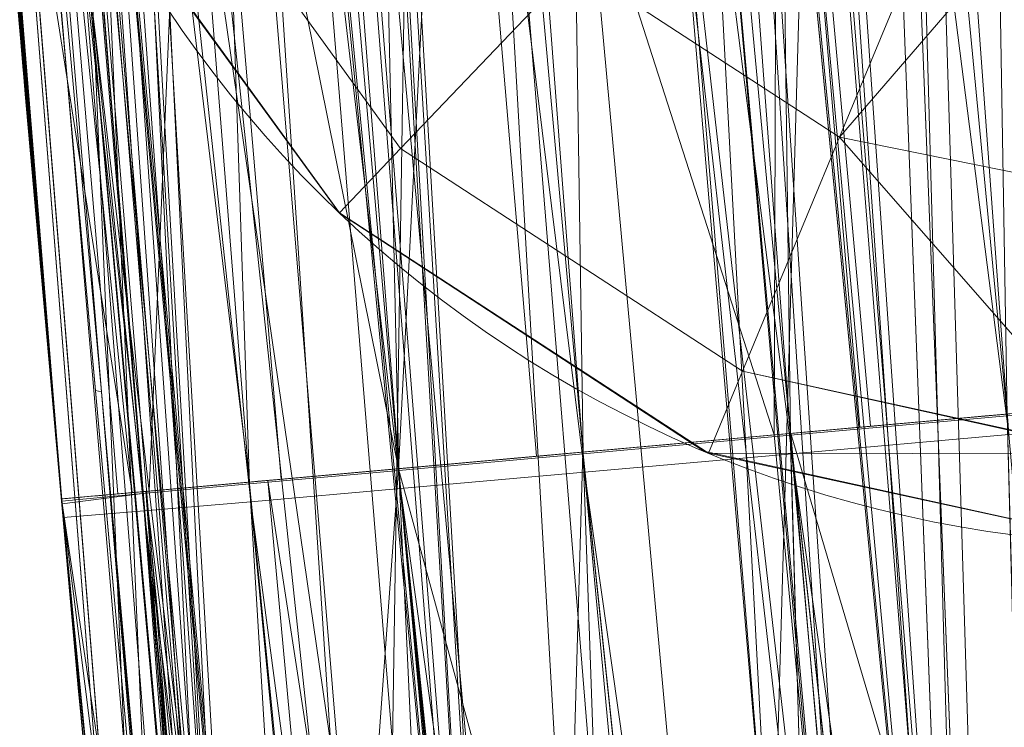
# Model space of a CAD drawing. Header units: millimetres. Extents: x -72 to 72, y -145 to 145.
# Tile 180 of 256: x -57.28 to -57.035, y -5.201 to -5.025. Entities that reach past the tile are written whole.
import ezdxf

# ---------------------------------------------------------------- set-up
doc = ezdxf.new("R2010")
doc.units = ezdxf.units.MM
doc.layers.add('1', color=7, linetype='CONTINUOUS')

msp = doc.modelspace()

# ---------------------------------------------------------------- linework, layer by layer
at = {"layer": '1', "color": 163, "linetype": 'Continuous', "lineweight": 13, "extrusion": (0, 0, -1)}
for centre, radius in [((0, 2.781752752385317e-14, 144.004626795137), 61.0180546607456), ((-5.6843418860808e-14, -1.73472347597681e-14, 147), 60.9142135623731), ((3.46944695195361e-15, 0, 145), 60), ((-5.6843418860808e-14, -1.73472347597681e-14, 146), 59.50000000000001)]:
    msp.add_circle(centre, radius, dxfattribs=at)
at = {"layer": '1', "color": 163, "linetype": 'Continuous', "lineweight": 13}
for centre, radius in [((0, -2.03130073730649e-13, -145), 60.4433756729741), ((5.6843418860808e-14, -1.73472347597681e-14, -146.707106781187), 60.20710678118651), ((-3.46944695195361e-15, 0, -146), 60)]:
    msp.add_circle(centre, radius, dxfattribs=at)
for centre in [(-56.9935131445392, -4.85586855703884, -27.1313862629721), (-56.9935131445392, -4.85586855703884, -28.0257302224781)]:
    msp.add_arc(centre, 0.3, 184.8698608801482, 268.0000000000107, dxfattribs=at)
at = {"layer": '1', "color": 163, "linetype": 'Continuous', "lineweight": 13, "extrusion": (-0.08946716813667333, 0.9959897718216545, -1.588247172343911e-05)}
msp.add_arc((57.20000000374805, 5.789281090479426, -8.569860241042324e-05), 0.3, 0, 87.99202557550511, dxfattribs=at)
at = {"layer": '1', "color": 163, "linetype": 'Continuous', "lineweight": 13, "extrusion": (-0.08946716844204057, 0.9959897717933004, 1.594029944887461e-05)}
msp.add_arc((57.20000000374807, 5.368613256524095, 9.182680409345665e-05), 0.3, 272.0079742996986, 0, dxfattribs=at)
at = {"layer": '1', "color": 163, "linetype": 'Continuous', "lineweight": 13}
for points in [[(-57.49755972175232, 0.5297414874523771, -31.84215845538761), (-57.51609075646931, -1.481596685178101, -31.84217375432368), (-57.42898622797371, -3.49390404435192, -31.84218905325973), (-57.2367249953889, -5.49611788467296, -31.8422043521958)], [(-57.2453146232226, -5.405918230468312, -23.4991241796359), (-57.43158038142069, -3.433472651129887, -23.49913897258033), (-57.51581250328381, -1.451395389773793, -23.49915376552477), (-57.49755972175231, 0.5297414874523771, -23.4991685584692)], [(-57.18559175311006, -6.004829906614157, 10.1483967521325), (-57.21282009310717, -5.745529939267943, 9.889173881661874), (-57.26113233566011, -5.251372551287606, 9.345499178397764), (-57.31734120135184, -4.593146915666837, 8.46048260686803), (-57.35958958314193, -4.027280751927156, 7.513052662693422), (-57.39042114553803, -3.556198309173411, 6.514707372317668), (-57.41225108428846, -3.181185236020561, 5.476229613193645), (-57.42645503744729, -2.90927285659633, 4.405965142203), (-57.43441323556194, -2.746980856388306, 3.313595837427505), (-57.43604198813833, -2.711286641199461, 2.578187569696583), (-57.43604198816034, -2.711286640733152, 2.210525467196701)], [(-57.43604198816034, -2.711286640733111, 2.21052546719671), (-57.43604198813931, -2.711286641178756, 2.051314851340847), (-57.43454325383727, -2.743878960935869, 1.733180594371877), (-57.42764636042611, -2.885203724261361, 1.274842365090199), (-57.41592322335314, -3.112185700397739, 0.8521842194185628), (-57.39875051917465, -3.417210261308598, 0.4821716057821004), (-57.37542958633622, -3.789990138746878, 0.1810631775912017), (-57.34585152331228, -4.21381808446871, -0.04173136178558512), (-57.31052597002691, -4.671970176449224, -0.1797521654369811), (-57.26990141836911, -5.147746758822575, -0.226373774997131), (-57.22503697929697, -5.623055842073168, -0.1788722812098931), (-57.1781222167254, -6.079913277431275, -0.04030314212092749), (-57.13167282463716, -6.501986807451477, 0.1827833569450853), (-57.08815495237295, -6.872882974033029, 0.4839481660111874), (-57.05053049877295, -7.177118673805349, 0.8531019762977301), (-57.02142797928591, -7.403776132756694, 1.275063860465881), (-57.00289445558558, -7.544912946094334, 1.733189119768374), (-56.99852245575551, -7.577494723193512, 2.051310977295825), (-56.9985224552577, -7.57749472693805, 2.21052546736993)], [(-57.35491258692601, -4.082143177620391, 6.631632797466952), (-57.34533858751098, -4.216660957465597, 6.930954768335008), (-57.32332016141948, -4.512930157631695, 7.517264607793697), (-57.28003342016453, -5.03507866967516, 8.352441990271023), (-57.22480986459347, -5.630679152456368, 9.136180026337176), (-57.17886811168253, -6.072984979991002, 9.620200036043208), (-57.15333395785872, -6.30446488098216, 9.851598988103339)], [(-56.8656124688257, -6.484665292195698, 9.640692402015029), (-56.89105853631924, -6.258546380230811, 9.413492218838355), (-56.93657715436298, -5.830058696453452, 8.94188728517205), (-56.99108107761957, -5.257599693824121, 8.183707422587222), (-57.03417587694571, -4.754505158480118, 7.376363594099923), (-57.05644459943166, -4.465900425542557, 6.803032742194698), (-57.06613932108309, -4.334678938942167, 6.509544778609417)], [(-56.9985224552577, -7.57749472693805, 3.36842170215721), (-56.99852245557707, -7.577494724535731, 3.527775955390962), (-57.00284771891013, -7.545268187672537, 3.846287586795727), (-57.02138072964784, -7.404148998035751, 4.304933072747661), (-57.05059889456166, -7.176606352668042, 4.726870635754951), (-57.08828054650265, -6.871502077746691, 5.095847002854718), (-57.13184265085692, -6.500360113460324, 5.397459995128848), (-57.1784744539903, -6.077902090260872, 5.621074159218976), (-57.22528217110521, -5.620249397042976, 5.758310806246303), (-57.25515763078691, -5.303047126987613, 5.789283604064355), (-57.26941244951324, -5.144355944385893, 5.78928109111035)], [(-57.26941244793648, -5.144355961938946, 5.368613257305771), (-57.25762705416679, -5.275556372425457, 5.368611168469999), (-57.23305842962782, -5.538500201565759, 5.345908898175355), (-57.1949908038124, -5.918606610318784, 5.236541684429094), (-57.15786007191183, -6.266140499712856, 5.04729358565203), (-57.12360141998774, -6.570476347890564, 4.794254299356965), (-57.09342480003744, -6.826986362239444, 4.492276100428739), (-57.06993830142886, -7.019865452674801, 4.14548139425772), (-57.05607185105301, -7.131512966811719, 3.764263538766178), (-57.05313883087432, -7.154668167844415, 3.500144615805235), (-57.05313883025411, -7.154668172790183, 3.368421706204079)]]:
    msp.add_open_spline(points, degree=3, dxfattribs=at)
for points, knots in [([(-57.2080423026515, 0.527073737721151, -23.199351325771), (-57.2126849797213, 0.0230710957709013, -23.1993518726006), (-57.21066770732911, -0.481036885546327, -23.1993507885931), (-57.1915639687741, -1.5906663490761, -23.1993463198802), (-57.1715145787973, -2.19625719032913, -23.1993425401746), (-57.1121875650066, -3.40664967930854, -23.1993328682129), (-57.0728927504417, -4.01160350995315, -23.1993269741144), (-57.0034096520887, -4.87017873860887, -23.199316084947), (-56.9811117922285, -5.12452116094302, -23.1993125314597), (-56.9571132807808, -5.3786972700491, -23.1993085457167)], [0, 0, 0, 0, 0.2556931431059, 0.2556931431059, 0.56301423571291, 0.56301423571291, 0.870490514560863, 0.870490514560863, 1, 1, 1, 1]), ([(-56.9485684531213, -5.46844288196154, -32.1420199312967), (-56.9986130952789, -4.94718059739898, -32.1420116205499), (-57.04150558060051, -4.42518209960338, -32.1420051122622), (-57.1193468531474, -3.2865532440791, -32.1419931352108), (-57.1514984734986, -2.66960108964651, -32.1419880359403), (-57.1958156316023, -1.43481741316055, -32.141979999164), (-57.2079764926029, -0.81682362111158, -32.1419770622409), (-57.2109652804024, 0.0431067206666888, -32.1419755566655), (-57.2102712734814, 0.285099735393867, -32.1419754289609), (-57.2080423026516, 0.527073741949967, -32.1419756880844)], [0, 0, 0, 0, 0.261666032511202, 0.261666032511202, 0.570298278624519, 0.570298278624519, 0.879092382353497, 0.879092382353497, 1, 1, 1, 1]), ([(-56.9571132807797, -5.37869717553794, -24.8491709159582), (-56.9721865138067, -5.2190515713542, -24.8491683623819), (-56.9865887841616, -5.05934119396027, -24.8491659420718), (-57.0358999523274, -4.4855633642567, -24.8491576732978), (-57.0669723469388, -4.07114003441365, -24.8491524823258), (-57.1200722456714, -3.24186252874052, -24.8491434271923), (-57.1421050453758, -2.82695930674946, -24.8491395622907), (-57.1655896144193, -2.2702951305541, -24.8491354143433), (-57.1710372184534, -2.12867711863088, -24.8491344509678), (-57.17595859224, -1.98704180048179, -24.8491335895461)], [0, 0, 0, 0, 0.141520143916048, 0.141520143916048, 0.508266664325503, 0.508266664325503, 0.874926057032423, 0.874926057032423, 1, 1, 1, 1]), ([(-57.17595859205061, -1.98704180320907, -30.3953648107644), (-57.170824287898, -2.13480517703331, -30.3953639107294), (-57.16511722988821, -2.28254976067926, -30.3953628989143), (-57.1408184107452, -2.854150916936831, -30.3953585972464), (-57.1180831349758, -3.27785872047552, -30.3953546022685), (-57.0632042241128, -4.12450684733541, -30.39534524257), (-57.0310595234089, -4.5474996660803, -30.3953398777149), (-56.9797282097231, -5.13625033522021, -30.3953312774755), (-56.9645113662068, -5.30238221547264, -30.3953287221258), (-56.9485684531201, -5.46844278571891, -30.3953260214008)], [0, 0, 0, 0, 0.127114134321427, 0.127114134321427, 0.491889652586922, 0.491889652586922, 0.856575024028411, 0.856575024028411, 1, 1, 1, 1]), ([(-57.46530774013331, -1.9970994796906, -24.5493165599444), (-57.4603605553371, -2.13945167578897, -24.5493174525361), (-57.4548843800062, -2.28178647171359, -24.5493184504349), (-57.4312766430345, -2.84126799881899, -24.5493227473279), (-57.4091282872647, -3.25827101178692, -24.5493267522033), (-57.3557498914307, -4.09174508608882, -24.5493361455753), (-57.324514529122, -4.50826546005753, -24.549341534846), (-57.274944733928, -5.08494646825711, -24.5493501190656), (-57.26046692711, -5.24546491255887, -24.5493526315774), (-57.2453146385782, -5.405918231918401, -24.5493552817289)], [0, 0, 0, 0, 0.125073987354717, 0.125073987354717, 0.491733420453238, 0.491733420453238, 0.858479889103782, 0.858479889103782, 1, 1, 1, 1]), ([(-57.2367249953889, -5.49611788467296, -30.6951416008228), (-57.2527515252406, -5.32921715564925, -30.6951444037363), (-57.2680481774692, -5.1622447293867, -30.6951470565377), (-57.3196487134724, -4.57051515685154, -30.6951559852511), (-57.3519620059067, -4.14538194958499, -30.6951615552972), (-57.4071287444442, -3.29444937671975, -30.6951712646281), (-57.4299832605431, -2.868597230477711, -30.6951754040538), (-57.454409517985, -2.29410313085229, -30.6951798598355), (-57.4601465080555, -2.14561075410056, -30.6951809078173), (-57.4653077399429, -1.99709948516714, -30.6951818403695)], [0, 0, 0, 0, 0.143424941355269, 0.143424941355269, 0.508110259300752, 0.508110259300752, 0.872885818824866, 0.872885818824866, 1, 1, 1, 1]), ([(-56.7116086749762, -7.837777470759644, 2.21052546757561), (-56.71057128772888, -7.837813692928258, 2.030500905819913), (-56.71266593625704, -7.811314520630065, 1.764950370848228), (-56.7223029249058, -7.725098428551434, 1.419858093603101), (-56.7365768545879, -7.603429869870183, 1.080547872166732), (-56.76149677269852, -7.394918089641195, 0.6906881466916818), (-56.80179168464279, -7.051965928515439, 0.2729513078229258), (-56.84796809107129, -6.64062990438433, -0.06464760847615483), (-56.89774973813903, -6.167982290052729, -0.3178114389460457), (-56.94759471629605, -5.6544481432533, -0.4741302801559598), (-56.9941246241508, -5.125559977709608, -0.5271734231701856), (-57.03643298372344, -4.587494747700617, -0.4753507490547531), (-57.06562924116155, -4.164497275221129, -0.3481040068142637), (-57.08599078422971, -3.838423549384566, -0.1950592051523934), (-57.10365237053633, -3.533125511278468, -0.01278709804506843), (-57.12138318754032, -3.186660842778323, 0.2696885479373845), (-57.13359954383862, -2.901638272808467, 0.6157660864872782), (-57.14040714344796, -2.717972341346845, 0.9202214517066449), (-57.14547798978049, -2.563061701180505, 1.24634367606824), (-57.14845740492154, -2.433737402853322, 1.670166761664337), (-57.14788293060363, -2.397359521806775, 2.030609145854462), (-57.1468455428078, -2.397323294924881, 2.21052546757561)], [0, 0, 0, 0, 0.0625, 0.09375, 0.125, 0.1875, 0.25, 0.3125, 0.375, 0.4375, 0.5, 0.5625, 0.625, 0.65625, 0.6875, 0.75, 0.8125, 0.84375, 0.875, 0.9375, 1, 1, 1, 1]), ([(-57.14684554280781, -2.39732329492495, 2.21052546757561), (-57.1464528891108, -2.397309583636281, 2.590795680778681), (-57.14417866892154, -2.434471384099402, 3.345052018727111), (-57.13578244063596, -2.599510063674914, 4.457998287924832), (-57.12180289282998, -2.871469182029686, 5.551849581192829), (-57.10029697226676, -3.255550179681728, 6.629106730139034), (-57.0702074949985, -3.735013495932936, 7.647101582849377), (-57.01501899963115, -4.503290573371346, 8.934733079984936), (-56.95233017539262, -5.227115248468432, 9.823448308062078), (-56.8977019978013, -5.761522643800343, 10.36042499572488)], [0, 0, 0, 0, 0.125, 0.25, 0.375, 0.5, 0.625, 0.75, 1, 1, 1, 1]), ([(-57.05313883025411, -7.154668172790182, 2.21052544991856), (-57.05313883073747, -7.154668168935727, 2.145133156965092), (-57.05401633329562, -7.147687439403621, 2.014346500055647), (-57.05924650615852, -7.105860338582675, 1.75578496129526), (-57.07210998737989, -7.002311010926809, 1.443982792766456), (-57.09559345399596, -6.808838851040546, 1.101635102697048), (-57.12528153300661, -6.55601380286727, 0.8010758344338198), (-57.15923952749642, -6.253558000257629, 0.5506917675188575), (-57.19579904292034, -5.909891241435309, 0.3600622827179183), (-57.23319439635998, -5.537206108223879, 0.2386483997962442), (-57.26973158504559, -5.146661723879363, 0.1958158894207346), (-57.30341846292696, -4.755783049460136, 0.2381073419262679), (-57.33308037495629, -4.382248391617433, 0.3591193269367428), (-57.35838613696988, -4.037477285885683, 0.5495696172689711), (-57.37888971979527, -3.733915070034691, 0.8001023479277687), (-57.39472867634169, -3.480252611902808, 1.101026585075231), (-57.40608021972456, -3.286330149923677, 1.443757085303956), (-57.41185440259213, -3.18273975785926, 1.755742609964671), (-57.41415042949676, -3.140947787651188, 2.014345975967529), (-57.4145287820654, -3.133978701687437, 2.145133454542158), (-57.41452878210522, -3.13397870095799, 2.21052546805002)], [0, 0, 0, 0, 0.03125, 0.0625, 0.125, 0.1875, 0.25, 0.3125, 0.375, 0.4375, 0.5, 0.5625, 0.625, 0.6875, 0.75, 0.8125, 0.875, 0.9375, 0.96875, 1, 1, 1, 1]), ([(-57.1254445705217, -3.417444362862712, 2.21052546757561), (-57.12544421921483, -3.417444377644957, 1.98351067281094), (-57.1211214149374, -3.484219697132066, 1.653117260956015), (-57.10631454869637, -3.697559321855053, 1.255795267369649), (-57.09071129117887, -3.910991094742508, 0.9971400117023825), (-57.0705825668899, -4.169856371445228, 0.7857143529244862), (-57.0457347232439, -4.468499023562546, 0.6270618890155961), (-57.01725762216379, -4.786337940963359, 0.5314884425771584), (-56.98488096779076, -5.122622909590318, 0.4990928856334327), (-56.95057843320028, -5.453318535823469, 0.5322680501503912), (-56.914857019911, -5.774367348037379, 0.6300292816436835), (-56.87957413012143, -6.069982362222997, 0.7884645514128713), (-56.84659873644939, -6.32706753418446, 0.9996346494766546), (-56.81696754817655, -6.541362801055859, 1.260930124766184), (-56.79295070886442, -6.697890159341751, 1.553950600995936), (-56.77513805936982, -6.795925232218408, 1.877587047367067), (-56.76817424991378, -6.817600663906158, 2.098111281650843), (-56.7659400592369, -6.81752265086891, 2.21052546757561)], [0, 0, 0, 0, 0.125, 0.1875, 0.25, 0.3125, 0.375, 0.4375, 0.5, 0.5625, 0.625, 0.6875, 0.75, 0.8125, 0.875, 0.9375, 1, 1, 1, 1]), ([(-56.9810853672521, -5.11845149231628, 5.06879746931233), (-56.9810871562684, -5.11843157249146, 5.06879746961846), (-56.98108894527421, -5.11841165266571, 5.0687974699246), (-56.9909088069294, -5.0090709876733, 5.06879915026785), (-57.0004122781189, -4.89972153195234, 5.06880077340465), (-57.01879133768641, -4.68095072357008, 5.06880391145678), (-57.0276668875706, -4.57152845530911, 5.068805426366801), (-57.04478799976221, -4.35263556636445, 5.06880834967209), (-57.0530336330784, -4.24316403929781, 5.06880975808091), (-57.0631572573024, -4.10339096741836, 5.068811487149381), (-57.0653262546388, -4.07311003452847, 5.06881185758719), (-57.0674711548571, -4.04282740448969, 5.06881222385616)], [0, 0, 0, 0, 5.56018028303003e-05, 5.56018028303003e-05, 0.305200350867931, 0.305200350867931, 0.61040067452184, 0.61040067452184, 0.915600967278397, 0.915600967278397, 1, 1, 1, 1]), ([(-57.3562513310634, -4.06328904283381, 5.36862856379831), (-57.3540951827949, -4.09372489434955, 5.36862818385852), (-57.3519148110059, -4.124159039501, 5.36862779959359), (-57.3417380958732, -4.2646393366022, 5.36862600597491), (-57.333449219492, -4.37466476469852, 5.36862454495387), (-57.3162383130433, -4.59466523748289, 5.36862151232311), (-57.3073162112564, -4.70464119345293, 5.36861994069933), (-57.2888390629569, -4.92453910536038, 5.36861668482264), (-57.2792839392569, -5.03446197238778, 5.3686150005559), (-57.26941244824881, -5.14435596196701, 5.368613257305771)], [0, 0, 0, 0, 0.0843989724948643, 0.0843989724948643, 0.389599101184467, 0.389599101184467, 0.694799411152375, 0.694799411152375, 1, 1, 1, 1]), ([(-57.26941244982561, -5.14435594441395, 5.78928109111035), (-57.2767463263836, -5.06271184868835, 5.78927979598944), (-57.2839055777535, -4.981051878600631, 5.78927853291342), (-57.2984750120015, -4.810682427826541, 5.78927596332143), (-57.3058539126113, -4.72196984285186, 5.78927466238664), (-57.3130267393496, -4.633240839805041, 5.7892733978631)], [0, 0, 0, 0, 0.479397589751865, 0.479397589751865, 1, 1, 1, 1])]:
    msp.add_open_spline(points, degree=3, knots=knots, dxfattribs=at)
for points in [[(-56.89024180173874, 41.52245447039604, -163.0000025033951), (-52.44118720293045, 40.07687047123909, -163.0000025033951), (-55.84102869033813, -40.98785668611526, -163.0000025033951), (-62.30000033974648, 2.306488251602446e-14, -163.0000025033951)], [(-55.53851276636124, -9.792938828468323, -124.3697926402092), (-55.53851276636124, 9.792938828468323, -124.3697926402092), (-62.40474805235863, 1.535410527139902, -124.4750171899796)], [(-62.40474805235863, 1.535410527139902, -124.4750171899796), (-63.04597854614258, -11.36612799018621, -124.5216652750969), (-55.53851276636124, -9.792938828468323, -124.3697926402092)], [(-64.80000168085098, 5.467848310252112e-15, -146.9999998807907), (-70.21337002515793, -46.85711488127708, -146.9999998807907), (-58.95090475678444, -45.68128287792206, -146.9999998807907), (-56.01524189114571, -43.03799942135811, -146.9999998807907)], [(-55.64790219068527, -24.7760433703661, -146.9999998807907), (-60.91421470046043, -1.734723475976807e-14, -146.9999998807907), (-64.80000168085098, 5.467848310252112e-15, -146.9999998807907), (-56.01524189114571, -43.03799942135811, -146.9999998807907)], [(-62.30000033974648, 2.306488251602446e-14, -163.0000025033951), (-55.84102869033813, -40.98785668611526, -163.0000025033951), (-59.62562188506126, -43.73752325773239, -163.0000025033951)], [(-57.48506635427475, -18.67802999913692, -144.9999958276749), (-60.11226028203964, -6.318053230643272, -144.9999958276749), (-59.99999865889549, 0, -144.9999958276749), (-54.8127256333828, -24.40419793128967, -144.9999958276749)], [(-58.68885666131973, -12.47470173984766, -145.9999978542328), (-59.99999865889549, 7.347880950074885e-15, -145.9999978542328), (-59.50000137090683, -1.734723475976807e-14, -145.9999978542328), (-54.35595288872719, -24.20083060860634, -145.9999978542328)], [(-57.15888738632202, -2.429054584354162, -23.19934032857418), (-57.24895372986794, -2.432868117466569, -23.21654371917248), (-57.046078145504, -5.387098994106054, -23.21995235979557)], [(-57.046078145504, -5.387098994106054, -23.21995235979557), (-56.95711448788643, -5.378697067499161, -23.19930866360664), (-57.15888738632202, -2.429054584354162, -23.19934032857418)], [(-57.15888738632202, -2.429054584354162, -23.19934032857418), (-56.95711448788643, -5.378697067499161, -23.19930866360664), (-56.53278157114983, -5.393518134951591, -23.18453975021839), (-56.73754587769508, -2.429070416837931, -23.18462729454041)], [(-57.046078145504, -5.387098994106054, -23.21995235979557), (-57.24895372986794, -2.432868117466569, -23.21654371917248), (-57.32962489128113, -2.436296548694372, -23.2602022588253)], [(-57.32962489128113, -2.436296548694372, -23.2602022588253), (-57.39332735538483, -2.439004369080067, -23.32623116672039), (-57.16150626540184, -5.398000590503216, -23.29074405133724)], [(-57.32962489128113, -2.436296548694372, -23.2602022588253), (-57.06815421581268, -5.389183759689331, -23.22507463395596), (-57.046078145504, -5.387098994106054, -23.21995235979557)], [(-57.32962489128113, -2.436296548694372, -23.2602022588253), (-57.16150626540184, -5.398000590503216, -23.29074405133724), (-57.06815421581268, -5.389183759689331, -23.22507463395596)], [(-57.22789466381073, -5.404271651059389, -23.40909279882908), (-57.43410438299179, -2.44073779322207, -23.40845018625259), (-57.37143754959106, -2.438075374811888, -23.49914610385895)], [(-57.39332735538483, -2.439004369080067, -23.32623116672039), (-57.43410438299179, -2.44073779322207, -23.40845018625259), (-57.22356960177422, -5.40386326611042, -23.3867522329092)], [(-57.22356960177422, -5.40386326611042, -23.3867522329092), (-57.16150626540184, -5.398000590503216, -23.29074405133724), (-57.39332735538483, -2.439004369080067, -23.32623116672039)], [(-57.37143754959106, -2.438075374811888, -23.49914610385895), (-57.24531412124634, -5.405918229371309, -23.49912375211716), (-57.22789466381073, -5.404271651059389, -23.40909279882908)], [(-57.43410438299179, -2.44073779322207, -23.40845018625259), (-57.22789466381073, -5.404271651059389, -23.40909279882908), (-57.22356960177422, -5.40386326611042, -23.3867522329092)], [(-57.03752115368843, -5.476984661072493, -32.12137520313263), (-57.24701657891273, -2.478001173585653, -32.12478384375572), (-57.15695768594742, -2.474102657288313, -32.14198350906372)], [(-56.73559382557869, -2.474254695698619, -32.15670213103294), (-56.52414634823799, -5.483266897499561, -32.15679153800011), (-56.94856867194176, -5.468443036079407, -32.14202076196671), (-57.15695768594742, -2.47408845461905, -32.14198723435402)], [(-57.15695768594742, -2.474102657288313, -32.14198350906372), (-56.94856867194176, -5.468443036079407, -32.14202076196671), (-57.03752115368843, -5.476984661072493, -32.12137520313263)], [(-57.32768401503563, -2.481493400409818, -32.08112344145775), (-57.24701657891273, -2.478001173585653, -32.12478384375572), (-57.03752115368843, -5.476984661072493, -32.12137520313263)], [(-57.36714228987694, -2.483203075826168, -31.8421795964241), (-57.43215978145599, -2.486016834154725, -31.93287923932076), (-57.21930786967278, -5.494443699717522, -31.93223476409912)], [(-57.15293064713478, -5.488067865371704, -32.05058351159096), (-57.39138647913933, -2.484251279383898, -32.01509639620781), (-57.32768401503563, -2.481493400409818, -32.08112344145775)], [(-57.24531412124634, -5.405918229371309, -23.49912375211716), (-57.36951529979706, -2.483351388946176, -23.49914610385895), (-57.38062784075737, -3.703141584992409, -24.54933151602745)], [(-57.37769231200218, -3.748350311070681, -30.69516643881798), (-57.36714228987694, -2.483188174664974, -31.8421795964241), (-57.23672360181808, -5.496117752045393, -31.84220567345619)], [(-57.21930786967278, -5.494443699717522, -31.93223476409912), (-57.23672360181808, -5.496117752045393, -31.84220567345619), (-57.36714228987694, -2.483203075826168, -31.8421795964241)], [(-57.03752115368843, -5.476984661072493, -32.12137520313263), (-57.05959349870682, -5.479104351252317, -32.11625292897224), (-57.32768401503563, -2.481493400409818, -32.08112344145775)], [(-57.05959349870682, -5.479104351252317, -32.11625292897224), (-57.15293064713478, -5.488067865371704, -32.05058351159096), (-57.32768401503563, -2.481493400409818, -32.08112344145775)], [(-57.21498653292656, -5.494028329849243, -31.954575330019), (-57.43215978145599, -2.486016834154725, -31.93287923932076), (-57.39138647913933, -2.484251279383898, -32.01509639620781)], [(-57.21498653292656, -5.494028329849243, -31.954575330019), (-57.21930786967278, -5.494443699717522, -31.93223476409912), (-57.43215978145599, -2.486016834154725, -31.93287923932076)], [(-57.39138647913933, -2.484251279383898, -32.01509639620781), (-57.15293064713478, -5.488067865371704, -32.05058351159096), (-57.21498653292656, -5.494028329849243, -31.954575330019)], [(-57.25947394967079, -5.117740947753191, 8.80921259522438), (-57.39106237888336, -3.537804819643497, 6.424078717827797), (-57.35491216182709, -4.082143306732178, 6.631632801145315)], [(-57.39361047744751, -3.569601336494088, 6.498910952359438), (-57.1855902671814, -6.00482989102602, 10.14839671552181), (-57.30364471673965, -4.507645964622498, 8.497430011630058)], [(-57.04415217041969, -5.386916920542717, -24.82897415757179), (-57.17981234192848, -3.690180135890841, -24.83260817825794), (-57.09172412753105, -3.684493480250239, -24.84914846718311)], [(-57.09172412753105, -3.684493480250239, -24.84914846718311), (-56.95711448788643, -5.378697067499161, -24.8491708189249), (-57.04415217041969, -5.386916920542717, -24.82897415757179)], [(-56.66889250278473, -3.699285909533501, -24.86388012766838), (-56.53278157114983, -5.393517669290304, -24.86393973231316), (-56.95711448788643, -5.378697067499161, -24.8491708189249), (-57.09172412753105, -3.684493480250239, -24.84914846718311)], [(-57.06815421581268, -5.389183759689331, -24.82340484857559), (-57.26106837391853, -3.695424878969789, -24.78918619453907), (-57.17981234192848, -3.690180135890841, -24.83260817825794)], [(-57.17981234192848, -3.690180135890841, -24.83260817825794), (-57.04415217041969, -5.386916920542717, -24.82897415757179), (-57.06815421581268, -5.389183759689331, -24.82340484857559)], [(-57.16150626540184, -5.398000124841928, -24.75773543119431), (-57.32531473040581, -3.699571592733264, -24.72307160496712), (-57.26106837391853, -3.695424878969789, -24.78918619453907)], [(-57.26106837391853, -3.695424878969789, -24.78918619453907), (-57.12299793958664, -5.394363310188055, -24.78482387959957), (-57.16150626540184, -5.398000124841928, -24.75773543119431)], [(-57.06815421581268, -5.389183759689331, -24.82340484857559), (-57.12299793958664, -5.394363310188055, -24.78482387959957), (-57.26106837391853, -3.695424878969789, -24.78918619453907)], [(-57.22356960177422, -5.403862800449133, -24.66172724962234), (-57.36646428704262, -3.702228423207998, -24.6405154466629), (-57.32531473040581, -3.699571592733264, -24.72307160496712)], [(-57.32531473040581, -3.699571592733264, -24.72307160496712), (-57.16150626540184, -5.398000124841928, -24.75773543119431), (-57.22356960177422, -5.403862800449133, -24.66172724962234)], [(-57.38063156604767, -3.703141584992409, -24.54933151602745), (-57.36646428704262, -3.702228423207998, -24.6405154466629), (-57.22779780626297, -5.40426280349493, -24.63987283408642)], [(-57.22779780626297, -5.40426280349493, -24.63987283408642), (-57.24531412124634, -5.405918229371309, -24.54935573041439), (-57.38063156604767, -3.703141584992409, -24.54933151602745)], [(-57.38062784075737, -3.703141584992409, -24.54933151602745), (-57.24531412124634, -5.405918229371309, -24.54935573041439), (-57.24531412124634, -5.405918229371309, -23.49912375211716)], [(-57.22356960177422, -5.403862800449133, -24.66172724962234), (-57.22779780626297, -5.40426280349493, -24.63987283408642), (-57.36646428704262, -3.702228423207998, -24.6405154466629)], [(-57.08880349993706, -3.729474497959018, -30.39534948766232), (-57.17688798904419, -3.735230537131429, -30.41188977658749), (-57.03559145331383, -5.476799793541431, -30.41552193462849)], [(-57.03559145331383, -5.476799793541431, -30.41552193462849), (-56.94856867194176, -5.468442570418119, -30.39532527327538), (-57.08880349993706, -3.729474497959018, -30.39534948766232)], [(-57.08880349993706, -3.729474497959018, -30.39534948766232), (-56.94856867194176, -5.468442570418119, -30.39532527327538), (-56.52414634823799, -5.483266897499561, -30.38055449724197), (-56.66593834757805, -3.744257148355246, -30.3806159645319)], [(-57.17688798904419, -3.735230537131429, -30.41188977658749), (-57.25814029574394, -3.740539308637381, -30.45531176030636), (-57.05959349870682, -5.479104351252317, -30.42109310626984)], [(-57.05959349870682, -5.479104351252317, -30.42109310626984), (-57.03559145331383, -5.476799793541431, -30.41552193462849), (-57.17688798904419, -3.735230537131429, -30.41188977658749)], [(-57.15293064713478, -5.488067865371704, -30.48676066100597), (-57.25814029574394, -3.740539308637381, -30.45531176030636), (-57.32238292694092, -3.744736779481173, -30.52142821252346)], [(-57.25814029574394, -3.740539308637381, -30.45531176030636), (-57.15293064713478, -5.488067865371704, -30.48676066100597), (-57.05959349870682, -5.479104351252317, -30.42109310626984)], [(-57.17717111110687, -5.49039663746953, -30.52427060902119), (-57.32238292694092, -3.744736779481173, -30.52142821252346), (-57.36352875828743, -3.747425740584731, -30.60398250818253)], [(-57.32238292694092, -3.744736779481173, -30.52142821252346), (-57.17717111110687, -5.49039663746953, -30.52427060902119), (-57.15293064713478, -5.488067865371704, -30.48676066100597)], [(-57.21921101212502, -5.494434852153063, -30.60462325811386), (-57.36352875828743, -3.747425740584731, -30.60398250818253), (-57.37769603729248, -3.748350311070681, -30.69516643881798)], [(-57.37769603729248, -3.748350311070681, -30.69516643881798), (-57.23672360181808, -5.496117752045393, -30.69514222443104), (-57.21921101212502, -5.494434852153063, -30.60462325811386)], [(-57.23672360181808, -5.496117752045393, -31.84220567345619), (-57.23672360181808, -5.496117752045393, -30.69514222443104), (-57.37769231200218, -3.748350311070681, -30.69516643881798)], [(-57.36352875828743, -3.747425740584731, -30.60398250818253), (-57.21498653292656, -5.494028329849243, -30.58277070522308), (-57.17717111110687, -5.49039663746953, -30.52427060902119)], [(-57.36352875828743, -3.747425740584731, -30.60398250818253), (-57.21921101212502, -5.494434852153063, -30.60462325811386), (-57.21498653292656, -5.494028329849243, -30.58277070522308)], [(-57.15333297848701, -6.304464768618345, 9.851599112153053), (-57.35491216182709, -4.082143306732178, 6.631632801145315), (-57.32885003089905, -4.175543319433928, 6.589047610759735)], [(-57.35491216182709, -4.082143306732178, 6.631632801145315), (-57.26101249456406, -5.117334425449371, 8.13154224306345), (-57.25947394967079, -5.117740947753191, 8.80921259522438)], [(-57.10986256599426, -4.091836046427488, -0.2997263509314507), (-57.05581232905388, -4.085829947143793, -0.3045965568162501), (-56.9806769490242, -5.123563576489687, -0.5101432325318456)], [(-57.1647584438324, -4.102089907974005, -0.2847114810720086), (-57.10986256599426, -4.091836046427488, -0.2997263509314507), (-57.03381076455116, -5.12832822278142, -0.5034427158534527)], [(-56.9806769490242, -5.123563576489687, -0.5101432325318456), (-57.03381076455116, -5.12832822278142, -0.5034427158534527), (-57.10986256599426, -4.091836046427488, -0.2997263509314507)], [(-57.21717327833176, -4.11661434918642, -0.2588999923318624), (-57.1647584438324, -4.102089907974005, -0.2847114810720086), (-57.0877343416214, -5.133144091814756, -0.4861272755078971)], [(-57.03381076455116, -5.12832822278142, -0.5034427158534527), (-57.0877343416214, -5.133144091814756, -0.4861272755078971), (-57.1647584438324, -4.102089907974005, -0.2847114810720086)], [(-57.26353451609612, -4.134891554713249, -0.2229043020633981), (-57.21717327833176, -4.11661434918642, -0.2588999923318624), (-57.13929980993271, -5.137727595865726, -0.4576384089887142)], [(-57.0877343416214, -5.133144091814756, -0.4861272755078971), (-57.13929980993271, -5.137727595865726, -0.4576384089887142), (-57.21717327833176, -4.11661434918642, -0.2588999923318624)], [(-57.30072408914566, -4.155888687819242, -0.1786718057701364), (-57.26353451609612, -4.134891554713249, -0.2229043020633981), (-57.18513950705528, -5.141776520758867, -0.4186937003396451)], [(-57.13929980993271, -5.137727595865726, -0.4576384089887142), (-57.18513950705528, -5.141776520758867, -0.4186937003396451), (-57.26353451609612, -4.134891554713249, -0.2229043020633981)], [(-57.32675641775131, -4.178239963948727, -0.1291563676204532), (-57.30072408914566, -4.155888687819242, -0.1786718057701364), (-57.22229927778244, -5.145029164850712, -0.3713353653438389)], [(-57.18513950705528, -5.141776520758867, -0.4186937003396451), (-57.22229927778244, -5.145029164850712, -0.3713353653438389), (-57.30072408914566, -4.155888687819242, -0.1786718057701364)], [(-57.12545663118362, -6.377424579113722, 9.775933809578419), (-57.32885003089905, -4.175543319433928, 6.589047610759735), (-57.32791870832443, -4.178893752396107, 6.587520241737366)], [(-57.12545663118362, -6.377424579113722, 9.775933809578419), (-57.12640658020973, -6.374944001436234, 9.778507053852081), (-57.32885003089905, -4.175543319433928, 6.589047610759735)], [(-57.32885003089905, -4.175543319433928, 6.589047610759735), (-57.12640658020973, -6.374944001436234, 9.778507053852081), (-57.15333297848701, -6.304464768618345, 9.851599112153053)], [(-57.34453350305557, -4.221547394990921, -0.02735983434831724), (-57.32675641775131, -4.178239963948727, -0.1291563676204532), (-57.24884942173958, -5.147318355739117, -0.3185948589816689)], [(-57.22229927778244, -5.145029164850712, -0.3713353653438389), (-57.24884942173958, -5.147318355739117, -0.3185948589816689), (-57.32675641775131, -4.178239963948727, -0.1291563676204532)], [(-57.32791870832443, -4.178893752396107, 6.587520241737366), (-57.26451426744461, -4.259857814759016, 6.549306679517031), (-57.12545663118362, -6.377424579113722, 9.775933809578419)], [(-57.33083561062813, -4.407423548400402, 0.3622152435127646), (-57.34516680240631, -4.216823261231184, -0.02599075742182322), (-57.27172642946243, -5.115658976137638, -0.2036618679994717)], [(-57.24884942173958, -5.147318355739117, -0.3185948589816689), (-57.26900324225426, -5.148928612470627, -0.2103297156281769), (-57.34453350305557, -4.221547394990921, -0.02735983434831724)], [(-57.26451426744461, -4.259857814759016, 6.549306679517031), (-57.18712881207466, -5.205085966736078, 8.229252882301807), (-57.12545663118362, -6.377424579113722, 9.775933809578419)], [(-57.18712881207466, -5.205085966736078, 8.229252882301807), (-57.26451426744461, -4.259857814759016, 6.549306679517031), (-57.17318505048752, -4.314209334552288, 6.522102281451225)], [(-57.09266662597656, -5.253165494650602, 8.190451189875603), (-57.18712881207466, -5.205085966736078, 8.229252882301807), (-57.17318505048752, -4.314209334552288, 6.522102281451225)], [(-57.17318505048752, -4.314209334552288, 6.522102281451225), (-57.16947838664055, -4.31491807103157, 6.52166735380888), (-57.09266662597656, -5.253165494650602, 8.190451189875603)], [(-57.09266662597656, -5.253165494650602, 8.190451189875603), (-57.16947838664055, -4.31491807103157, 6.52166735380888), (-57.06613883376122, -4.334678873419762, 6.509544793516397)], [(-57.02925100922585, -4.329761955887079, 8.602997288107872), (-57.14075267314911, -4.353323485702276, 8.59126728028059), (-57.00936168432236, -5.785751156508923, 10.34798286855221)], [(-57.06613883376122, -4.334678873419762, 6.509544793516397), (-56.96588009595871, -5.409636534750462, 8.075066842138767), (-57.09266662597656, -5.253165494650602, 8.190451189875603)], [(-56.86561390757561, -6.48466544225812, 9.640692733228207), (-57.06613883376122, -4.334678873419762, 6.509544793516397), (-56.60021677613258, -4.360046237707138, 6.526408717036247)], [(-57.14075267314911, -4.353323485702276, 8.59126728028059), (-57.1943037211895, -4.38012508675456, 8.575727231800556), (-57.06298351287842, -5.810587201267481, 10.3288721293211)], [(-57.06298351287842, -5.810587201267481, 10.3288721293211), (-57.00936168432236, -5.785751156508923, 10.34798286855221), (-57.14075267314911, -4.353323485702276, 8.59126728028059)], [(-57.1943037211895, -4.38012508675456, 8.575727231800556), (-57.24132061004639, -4.416333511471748, 8.553974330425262), (-57.1100041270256, -5.84319094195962, 10.30134223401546)], [(-57.1100041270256, -5.84319094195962, 10.30134223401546), (-57.06298351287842, -5.810587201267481, 10.3288721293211), (-57.1943037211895, -4.38012508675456, 8.575727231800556)], [(-57.33083561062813, -4.407423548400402, 0.3622152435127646), (-57.26936087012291, -5.14488946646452, 0.2106122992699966), (-57.24922940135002, -5.143028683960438, 0.318610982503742)], [(-57.24922940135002, -5.143028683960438, 0.318610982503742), (-57.3103278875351, -4.416937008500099, 0.462456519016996), (-57.33083561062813, -4.407423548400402, 0.3622152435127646)], [(-57.27172642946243, -5.115658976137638, -0.2036618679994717), (-57.2717972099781, -5.115663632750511, 0.2166203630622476), (-57.33083561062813, -4.407423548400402, 0.3622152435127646)], [(-57.3103278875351, -4.416937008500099, 0.462456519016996), (-57.24922940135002, -5.143028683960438, 0.318610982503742), (-57.22268298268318, -5.140630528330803, 0.3713569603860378)], [(-57.24598839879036, -4.449923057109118, 0.5536890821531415), (-57.3103278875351, -4.416937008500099, 0.462456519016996), (-57.22268298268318, -5.140630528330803, 0.3713569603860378)], [(-57.1100041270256, -5.84319094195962, 10.30134223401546), (-57.24132061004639, -4.416333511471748, 8.553974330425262), (-57.30364471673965, -4.507645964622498, 8.497430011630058)], [(-57.22268298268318, -5.140630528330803, 0.3713569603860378), (-57.18552321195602, -5.137281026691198, 0.4187187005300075), (-57.24598839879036, -4.449923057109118, 0.5536890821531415)], [(-57.20055475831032, -4.461370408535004, 0.5895729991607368), (-57.24598839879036, -4.449923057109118, 0.5536890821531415), (-57.18552321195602, -5.137281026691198, 0.4187187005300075)], [(-57.18552321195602, -5.137281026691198, 0.4187187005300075), (-57.13968351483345, -5.133153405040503, 0.457663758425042), (-57.20055475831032, -4.461370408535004, 0.5895729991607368)], [(-57.14969709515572, -4.468591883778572, 0.6162667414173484), (-57.20055475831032, -4.461370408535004, 0.5895729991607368), (-57.13968351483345, -5.133153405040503, 0.457663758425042)], [(-57.13968351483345, -5.133153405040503, 0.457663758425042), (-57.08811059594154, -5.128513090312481, 0.4861494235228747), (-57.14969709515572, -4.468591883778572, 0.6162667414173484)], [(-57.09659680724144, -4.471539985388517, 0.6330740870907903), (-57.14969709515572, -4.468591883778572, 0.6162667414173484), (-57.08811059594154, -5.128513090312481, 0.4861494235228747)], [(-57.04512819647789, -4.471698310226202, 0.637575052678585), (-57.09659680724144, -4.471539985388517, 0.6330740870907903), (-57.03417956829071, -5.123664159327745, 0.5034583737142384)], [(-57.08811059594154, -5.128513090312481, 0.4861494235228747), (-57.03417956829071, -5.123664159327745, 0.5034583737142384), (-57.09659680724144, -4.471539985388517, 0.6330740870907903)], [(-57.03417956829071, -5.123664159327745, 0.5034583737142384), (-56.9845587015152, -5.121691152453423, 0.5100213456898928), (-57.04512819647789, -4.471698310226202, 0.637575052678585)], [(-57.1855902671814, -6.00482989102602, 10.14839671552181), (-57.1720227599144, -5.923223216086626, 10.2281840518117), (-57.30364471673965, -4.507645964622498, 8.497430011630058)], [(-57.30364471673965, -4.507645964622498, 8.497430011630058), (-57.1720227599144, -5.923223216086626, 10.2281840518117), (-57.1100041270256, -5.84319094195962, 10.30134223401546)], [(-56.59818649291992, -4.554442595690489, 0.6490986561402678), (-57.03821405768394, -4.545933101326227, 0.6230073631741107), (-56.99091777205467, -5.053459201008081, 0.5234111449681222)], [(-56.80010467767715, -22.29239791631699, -144.0046280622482), (-57.37484246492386, -22.517966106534, -143.2514041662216), (-61.4631250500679, -4.606024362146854, -143.2514041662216), (-60.84743514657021, -4.559884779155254, -144.0046280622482)], [(-57.11668357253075, -4.588061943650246, 5.086013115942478), (-57.02681466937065, -4.580843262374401, 5.068805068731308), (-56.98108673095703, -5.118451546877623, 5.068797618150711), (-57.07088112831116, -5.126517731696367, 5.086007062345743)], [(-57.19715729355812, -4.594527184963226, 5.129674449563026), (-57.11668357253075, -4.588061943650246, 5.086013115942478), (-57.07088112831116, -5.126517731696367, 5.086007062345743), (-57.15128779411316, -5.133741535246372, 5.129669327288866)], [(-57.26070702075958, -4.599632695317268, 5.19570242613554), (-57.19715729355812, -4.594527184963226, 5.129674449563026), (-57.15128779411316, -5.133741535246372, 5.129669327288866), (-57.21478536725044, -5.139446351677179, 5.19569730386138)], [(-57.30138346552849, -4.602901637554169, 5.277916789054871), (-57.26070702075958, -4.599632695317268, 5.19570242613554), (-57.21478536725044, -5.139446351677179, 5.19569730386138), (-57.25542828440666, -5.143098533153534, 5.277910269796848)], [(-57.31537938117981, -4.604027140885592, 5.368621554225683), (-57.30138346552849, -4.602901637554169, 5.277916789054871), (-57.25542828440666, -5.143098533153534, 5.277910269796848), (-57.26941302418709, -5.144355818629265, 5.368613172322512)], [(-57.31537938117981, -4.604027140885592, 5.368621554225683), (-57.27185308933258, -5.11566549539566, 5.368613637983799), (-57.29179084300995, -4.888847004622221, 5.789277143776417)], [(-56.98108673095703, -5.118451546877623, 6.089096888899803), (-57.00334534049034, -4.864228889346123, 6.089093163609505), (-57.09129571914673, -4.871734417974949, 6.072549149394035)], [(-57.09217488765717, -5.128430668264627, 6.063331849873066), (-57.09129571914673, -4.871734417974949, 6.072549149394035), (-57.17242509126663, -4.87865786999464, 6.029126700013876)], [(-57.09217488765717, -5.128430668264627, 6.063331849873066), (-57.06816166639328, -5.126273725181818, 6.068902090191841), (-57.09129571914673, -4.871734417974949, 6.072549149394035)], [(-57.09129571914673, -4.871734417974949, 6.072549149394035), (-57.06816166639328, -5.126273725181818, 6.068902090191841), (-56.98108673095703, -5.118451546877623, 6.089096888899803)], [(-57.17242509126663, -4.87865786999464, 6.029126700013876), (-57.23656341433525, -4.884131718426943, 5.963010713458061), (-57.18556791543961, -5.136820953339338, 5.997663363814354)], [(-57.17242509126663, -4.87865786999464, 6.029126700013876), (-57.18556791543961, -5.136820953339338, 5.997663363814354), (-57.09217488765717, -5.128430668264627, 6.063331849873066)], [(-57.23656341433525, -4.884131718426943, 5.963010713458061), (-57.27764964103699, -4.887639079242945, 5.880457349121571), (-57.24766105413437, -5.142400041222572, 5.901653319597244)], [(-57.24766105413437, -5.142400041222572, 5.901653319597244), (-57.18556791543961, -5.136820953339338, 5.997663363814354), (-57.23656341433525, -4.884131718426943, 5.963010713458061)], [(-57.25188925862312, -5.142780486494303, 5.879799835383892), (-57.27764964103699, -4.887639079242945, 5.880457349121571), (-57.29179084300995, -4.888847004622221, 5.789277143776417)], [(-57.27764964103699, -4.887639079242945, 5.880457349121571), (-57.25188925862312, -5.142780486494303, 5.879799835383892), (-57.24766105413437, -5.142400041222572, 5.901653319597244)], [(-57.29179084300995, -4.888847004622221, 5.789277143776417), (-57.26941302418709, -5.144355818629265, 5.789280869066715), (-57.25188925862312, -5.142780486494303, 5.879799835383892)], [(-57.27185308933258, -5.11566549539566, 5.368613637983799), (-57.27192386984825, -5.115671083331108, 5.789280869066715), (-57.29179084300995, -4.888847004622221, 5.789277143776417)], [(-57.03957006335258, -4.966841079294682, -26.85649693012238), (-57.07633495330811, -4.942910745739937, -26.85649693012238), (-57.14161694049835, -5.011517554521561, -26.92200988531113), (-57.0758692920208, -5.05431042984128, -26.92200988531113)], [(-57.0758692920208, -5.05431042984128, -28.23510579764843), (-57.14161694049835, -5.011517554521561, -28.23510579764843), (-57.07633495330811, -4.942910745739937, -28.30061875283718), (-57.03957006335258, -4.966841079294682, -28.30061875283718)], [(-57.14161694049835, -5.011517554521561, -26.92200988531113), (-57.18762055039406, -4.947974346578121, -26.92200988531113), (-57.24458023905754, -4.97500179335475, -27.01837196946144), (-57.18507617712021, -5.057191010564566, -27.01837196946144)], [(-57.18507617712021, -5.057191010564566, -28.13874371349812), (-57.24458023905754, -4.97500179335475, -28.13874371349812), (-57.18762055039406, -4.947974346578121, -28.23510579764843), (-57.14161694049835, -5.011517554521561, -28.23510579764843)], [(-57.00721219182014, -4.974753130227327, -26.85718052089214), (-57.03957006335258, -4.966841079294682, -26.85649693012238), (-57.0758692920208, -5.05431042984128, -26.92200988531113)], [(-57.0758692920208, -5.05431042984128, -28.23510579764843), (-57.03957006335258, -4.966841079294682, -28.30061875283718), (-57.00721219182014, -4.974753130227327, -28.29993516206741)], [(-57.18507617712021, -5.057191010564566, -27.01837196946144), (-57.24458023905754, -4.97500179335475, -27.01837196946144), (-57.2645477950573, -4.984476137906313, -27.13138610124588), (-57.20031261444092, -5.073202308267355, -27.13138610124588)], [(-57.20031261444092, -5.073202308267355, -28.02572958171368), (-57.2645477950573, -4.984476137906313, -28.02572958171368), (-57.24458023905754, -4.97500179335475, -28.13874371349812), (-57.18507617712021, -5.057191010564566, -28.13874371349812)], [(-57.0758692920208, -5.05431042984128, -26.92200988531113), (-57.0082888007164, -5.068056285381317, -26.91982500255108), (-57.00721219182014, -4.974753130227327, -26.85718052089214)], [(-57.00721219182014, -4.974753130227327, -28.29993516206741), (-57.0082888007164, -5.068056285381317, -28.23729068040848), (-57.0758692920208, -5.05431042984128, -28.23510579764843)], [(-57.26394429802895, -4.985741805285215, -27.13138610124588), (-57.26394429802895, -4.985741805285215, -28.02572958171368), (-57.20026791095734, -5.073246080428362, -28.02572958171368), (-57.20026791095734, -5.073246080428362, -27.13138610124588)], [(-57.0758692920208, -5.05431042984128, -26.92200988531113), (-57.14161694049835, -5.011517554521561, -26.92200988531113), (-57.18507617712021, -5.057191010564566, -27.01837196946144), (-57.10003525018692, -5.112540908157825, -27.01837196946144)], [(-57.10003525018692, -5.112540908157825, -28.13874371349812), (-57.18507617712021, -5.057191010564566, -28.13874371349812), (-57.14161694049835, -5.011517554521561, -28.23510579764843), (-57.0758692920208, -5.05431042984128, -28.23510579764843)], [(-57.0758692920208, -5.05431042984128, -26.92200988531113), (-57.10003525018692, -5.112540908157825, -27.01837196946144), (-57.00717121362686, -5.13284420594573, -27.01693959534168)], [(-57.00717121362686, -5.13284420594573, -28.14017608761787), (-57.10003525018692, -5.112540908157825, -28.13874371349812), (-57.0758692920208, -5.05431042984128, -28.23510579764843)], [(-57.00717121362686, -5.13284420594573, -27.01693959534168), (-57.0082888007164, -5.068056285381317, -26.91982500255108), (-57.0758692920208, -5.05431042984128, -26.92200988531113)], [(-57.0758692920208, -5.05431042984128, -28.23510579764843), (-57.0082888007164, -5.068056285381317, -28.23729068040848), (-57.00717121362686, -5.13284420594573, -28.14017608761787)], [(-57.10003525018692, -5.112540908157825, -27.01837196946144), (-57.18507617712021, -5.057191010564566, -27.01837196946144), (-57.20031261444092, -5.073202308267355, -27.13138610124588), (-57.10850656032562, -5.132953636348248, -27.13138610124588)], [(-57.10850656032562, -5.132953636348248, -28.02572958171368), (-57.20031261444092, -5.073202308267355, -28.02572958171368), (-57.18507617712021, -5.057191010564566, -28.13874371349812), (-57.10003525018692, -5.112540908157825, -28.13874371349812)], [(-57.20026791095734, -5.073246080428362, -27.13138610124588), (-57.20026791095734, -5.073246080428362, -28.02572958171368), (-57.10968375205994, -5.132462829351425, -28.02572958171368), (-57.10968375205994, -5.132462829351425, -27.13138610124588)], [(-57.00713023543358, -5.13314176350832, -27.01842971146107), (-57.10003525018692, -5.112540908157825, -27.01837196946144), (-57.10850656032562, -5.132953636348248, -27.13138610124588)], [(-57.10850656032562, -5.132953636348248, -28.02572958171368), (-57.10003525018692, -5.112540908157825, -28.13874371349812), (-57.00713023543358, -5.13314176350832, -28.13868597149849)], [(-57.10003525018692, -5.112540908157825, -27.01837196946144), (-57.00713023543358, -5.13314176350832, -27.01842971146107), (-57.00717121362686, -5.13284420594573, -27.01693959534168)], [(-57.00717121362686, -5.13284420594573, -28.14017608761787), (-57.00713023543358, -5.13314176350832, -28.13868597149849), (-57.10003525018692, -5.112540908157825, -28.13874371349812)], [(-57.26941302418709, -5.144355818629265, 5.789280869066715), (-57.27192386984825, -5.115671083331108, 5.789280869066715), (-57.27185308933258, -5.11566549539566, 5.368613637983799)], [(-57.27185308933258, -5.11566549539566, 5.368613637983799), (-57.26941302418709, -5.144355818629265, 5.368613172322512), (-57.26941302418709, -5.144355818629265, 5.789280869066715)], [(-57.26930499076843, -5.145542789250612, 0.2104780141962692), (-57.2717972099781, -5.115663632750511, 0.2166203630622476), (-57.27172642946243, -5.115658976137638, -0.2036618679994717)], [(-57.27172642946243, -5.115658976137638, -0.2036618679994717), (-57.26907774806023, -5.148074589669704, -0.2100694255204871), (-57.26930499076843, -5.145542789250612, 0.2104780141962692)], [(-57.25947394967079, -5.117740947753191, 8.80921259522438), (-57.26101249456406, -5.117334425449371, 8.13154224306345), (-57.15333297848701, -6.304464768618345, 9.851599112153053)], [(-57.15333297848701, -6.304464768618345, 9.851599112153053), (-57.16966837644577, -6.154599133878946, 9.999997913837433), (-57.25947394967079, -5.117740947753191, 8.80921259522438)], [(-57.16966837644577, -6.154599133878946, 9.999997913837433), (-57.1855902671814, -6.00482989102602, 10.14839671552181), (-57.25947394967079, -5.117740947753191, 8.80921259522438)], [(-56.93385377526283, -5.648699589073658, 5.98361948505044), (-56.98108673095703, -5.118451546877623, 6.089096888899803), (-57.0879727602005, -5.128053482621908, 6.064306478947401)], [(-57.01585859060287, -5.792892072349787, 4.954357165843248), (-57.08815529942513, -5.128069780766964, 5.092799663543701), (-57.03422427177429, -5.123225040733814, 5.075490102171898)], [(-57.03417956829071, -5.123664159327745, 0.5034583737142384), (-57.08811059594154, -5.128513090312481, 0.4861494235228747), (-57.016771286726, -5.784055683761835, 0.6207171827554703)], [(-57.04135075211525, -5.664810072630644, 6.007361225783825), (-57.09217488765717, -5.128430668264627, 6.063331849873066), (-57.18556791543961, -5.136820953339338, 5.997663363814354)], [(-57.06852301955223, -5.808754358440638, 4.980512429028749), (-57.13972449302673, -5.132702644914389, 5.121285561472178), (-57.08815529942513, -5.128069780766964, 5.092799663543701)], [(-57.08811059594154, -5.128513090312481, 0.4861494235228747), (-57.13968351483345, -5.133153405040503, 0.457663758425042), (-57.06938728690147, -5.800042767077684, 0.5950538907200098)], [(-57.04135075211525, -5.664810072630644, 6.007361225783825), (-57.0879727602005, -5.128053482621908, 6.064306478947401), (-57.09217488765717, -5.128430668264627, 6.063331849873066)], [(-57.08815529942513, -5.128069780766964, 5.092799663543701), (-57.01585859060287, -5.792892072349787, 4.954357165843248), (-57.06852301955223, -5.808754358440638, 4.980512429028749)], [(-57.06938728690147, -5.800042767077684, 0.5950538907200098), (-57.016771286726, -5.784055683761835, 0.6207171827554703), (-57.08811059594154, -5.128513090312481, 0.4861494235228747)], [(-57.0879727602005, -5.128053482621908, 6.064306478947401), (-57.04135075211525, -5.664810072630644, 6.007361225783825), (-56.93385377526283, -5.648699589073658, 5.98361948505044)], [(-57.0877343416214, -5.133144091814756, -0.4861272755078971), (-57.03381076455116, -5.12832822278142, -0.5034427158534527), (-56.94180727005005, -6.162565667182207, -0.2913805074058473)], [(-57.1502186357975, -5.494934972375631, 5.122211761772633), (-57.18556791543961, -5.136820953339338, 5.160230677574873), (-57.13972449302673, -5.132702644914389, 5.121285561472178)], [(-57.13968351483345, -5.133153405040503, 0.457663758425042), (-57.18552321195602, -5.137281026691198, 0.4187187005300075), (-57.1158230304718, -5.819755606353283, 0.5590434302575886)], [(-57.13972449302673, -5.132702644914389, 5.121285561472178), (-57.06852301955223, -5.808754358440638, 4.980512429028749), (-57.1502186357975, -5.494934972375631, 5.122211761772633)], [(-57.1158230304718, -5.819755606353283, 0.5590434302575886), (-57.06938728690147, -5.800042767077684, 0.5950538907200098), (-57.13968351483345, -5.133153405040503, 0.457663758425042)], [(-57.13929980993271, -5.137727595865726, -0.4576384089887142), (-57.0877343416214, -5.133144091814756, -0.4861272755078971), (-56.99439719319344, -6.161133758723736, -0.2740978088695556)], [(-57.10968375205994, -5.132462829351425, -27.13138610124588), (-57.10968375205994, -5.132462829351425, -28.02572958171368), (-57.00398236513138, -5.155685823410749, -28.02572958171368), (-57.00398236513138, -5.155685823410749, -27.13138610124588)], [(-57.10850656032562, -5.132953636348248, -27.13138610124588), (-57.00398236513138, -5.155685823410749, -27.13138610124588), (-57.00713023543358, -5.13314176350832, -27.01842971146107)], [(-57.00713023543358, -5.13314176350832, -28.13868597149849), (-57.00398236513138, -5.155685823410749, -28.02572958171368), (-57.10850656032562, -5.132953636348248, -28.02572958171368)], [(-56.94180727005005, -6.162565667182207, -0.2913805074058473), (-56.99439719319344, -6.161133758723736, -0.2740978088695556), (-57.0877343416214, -5.133144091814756, -0.4861272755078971)], [(-57.21345543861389, -5.521268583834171, 5.220870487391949), (-57.2492741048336, -5.142545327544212, 5.260337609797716), (-57.18556791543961, -5.136820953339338, 5.160230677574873)], [(-57.18552321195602, -5.137281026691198, 0.4187187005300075), (-57.22268298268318, -5.140630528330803, 0.3713569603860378), (-57.15290457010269, -5.842050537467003, 0.5146613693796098)], [(-57.13783204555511, -5.661135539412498, 5.940693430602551), (-57.18556791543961, -5.136820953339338, 5.997663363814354), (-57.21813440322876, -5.13974716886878, 5.947308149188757)], [(-57.18556791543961, -5.136820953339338, 5.160230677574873), (-57.1502186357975, -5.494934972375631, 5.122211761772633), (-57.21345543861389, -5.521268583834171, 5.220870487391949)], [(-57.18556791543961, -5.136820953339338, 5.997663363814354), (-57.13783204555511, -5.661135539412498, 5.940693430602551), (-57.04135075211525, -5.664810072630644, 6.007361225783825)], [(-57.15290457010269, -5.842050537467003, 0.5146613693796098), (-57.1158230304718, -5.819755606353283, 0.5590434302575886), (-57.18552321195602, -5.137281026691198, 0.4187187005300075)], [(-57.18513950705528, -5.141776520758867, -0.4186937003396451), (-57.13929980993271, -5.137727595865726, -0.4576384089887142), (-57.04480409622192, -6.155391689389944, -0.247146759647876)], [(-56.99439719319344, -6.161133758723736, -0.2740978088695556), (-57.04480409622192, -6.155391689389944, -0.247146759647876), (-57.13929980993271, -5.137727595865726, -0.4576384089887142)], [(-57.22268298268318, -5.140630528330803, 0.3713569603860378), (-57.24922940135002, -5.143028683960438, 0.318610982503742), (-57.17861279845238, -5.865463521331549, 0.4649224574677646)], [(-57.12606012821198, -6.138448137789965, 5.739458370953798), (-57.21813440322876, -5.13974716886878, 5.947308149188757), (-57.24766105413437, -5.142400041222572, 5.901653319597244)], [(-57.17861279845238, -5.865463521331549, 0.4649224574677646), (-57.15290457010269, -5.842050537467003, 0.5146613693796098), (-57.22268298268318, -5.140630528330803, 0.3713569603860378)], [(-57.13783204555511, -5.661135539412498, 5.940693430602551), (-57.21813440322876, -5.13974716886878, 5.947308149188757), (-57.12606012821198, -6.138448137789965, 5.739458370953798)], [(-57.24848061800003, -5.142474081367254, 5.897402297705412), (-57.26941302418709, -5.144355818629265, 5.789280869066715), (-57.17845261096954, -6.072449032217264, 5.606196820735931)], [(-57.26941302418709, -5.144355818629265, 5.368613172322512), (-57.2492741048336, -5.142545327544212, 5.260337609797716), (-57.21345543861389, -5.521268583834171, 5.220870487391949)], [(-57.24922940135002, -5.143028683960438, 0.318610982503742), (-57.26936087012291, -5.14488946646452, 0.2106122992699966), (-57.26930499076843, -5.145542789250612, 0.2104780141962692)], [(-57.17861279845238, -5.865463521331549, 0.4649224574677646), (-57.24922940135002, -5.143028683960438, 0.318610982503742), (-57.26930499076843, -5.145542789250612, 0.2104780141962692)], [(-57.12606012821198, -6.138448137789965, 5.739458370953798), (-57.24766105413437, -5.142400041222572, 5.901653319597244), (-57.24848061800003, -5.142474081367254, 5.897402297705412)], [(-57.17845261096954, -6.072449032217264, 5.606196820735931), (-57.15340003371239, -6.120951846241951, 5.692654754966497), (-57.24848061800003, -5.142474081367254, 5.897402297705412)], [(-57.24848061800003, -5.142474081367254, 5.897402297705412), (-57.15340003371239, -6.120951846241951, 5.692654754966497), (-57.12606012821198, -6.138448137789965, 5.739458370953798)], [(-57.22229927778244, -5.145029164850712, -0.3713353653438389), (-57.18513950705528, -5.141776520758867, -0.4186937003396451), (-57.08992853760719, -6.145297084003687, -0.2112453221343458)], [(-57.04480409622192, -6.155391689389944, -0.247146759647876), (-57.08992853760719, -6.145297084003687, -0.2112453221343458), (-57.18513950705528, -5.141776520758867, -0.4186937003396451)], [(-57.21345543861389, -5.521268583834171, 5.220870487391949), (-57.19413235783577, -5.920341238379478, 5.209584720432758), (-57.26941302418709, -5.144355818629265, 5.368613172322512)], [(-57.26941302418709, -5.144355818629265, 5.789280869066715), (-57.26941302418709, -5.144355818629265, 5.368613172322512), (-57.1950376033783, -5.914193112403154, 5.222579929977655)], [(-57.1950376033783, -5.914193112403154, 5.222579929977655), (-57.17845261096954, -6.072449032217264, 5.606196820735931), (-57.26941302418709, -5.144355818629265, 5.789280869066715)], [(-57.26930499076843, -5.145542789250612, 0.2104780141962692), (-57.19565227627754, -5.908220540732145, 0.373232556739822), (-57.17861279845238, -5.865463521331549, 0.4649224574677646)], [(-57.17815086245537, -6.07525696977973, -0.02575304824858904), (-57.19565227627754, -5.908220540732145, 0.373232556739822), (-57.26930499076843, -5.145542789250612, 0.2104780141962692)], [(-57.26930499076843, -5.145542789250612, 0.2104780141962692), (-57.26907774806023, -5.148074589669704, -0.2100694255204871), (-57.17815086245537, -6.07525696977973, -0.02575304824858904)], [(-57.24884942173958, -5.147318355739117, -0.3185948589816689), (-57.22229927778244, -5.145029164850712, -0.3713353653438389), (-57.12704360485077, -6.13130209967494, -0.1681888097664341)], [(-57.08992853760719, -6.145297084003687, -0.2112453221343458), (-57.12704360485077, -6.13130209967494, -0.1681888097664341), (-57.22229927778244, -5.145029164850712, -0.3713353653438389)], [(-57.17778205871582, -6.075836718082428, -0.02297668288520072), (-57.26900324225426, -5.148928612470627, -0.2103297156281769), (-57.24884942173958, -5.147318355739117, -0.3185948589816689)], [(-57.24884942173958, -5.147318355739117, -0.3185948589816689), (-57.15430900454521, -6.114292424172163, -0.1205672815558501), (-57.17778205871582, -6.075836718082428, -0.02297668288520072)], [(-57.12704360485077, -6.13130209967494, -0.1681888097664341), (-57.15430900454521, -6.114292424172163, -0.1205672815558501), (-57.24884942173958, -5.147318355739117, -0.3185948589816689)]]:
    msp.add_3dface(points, dxfattribs=at)

doc.saveas('drawing.dxf')
